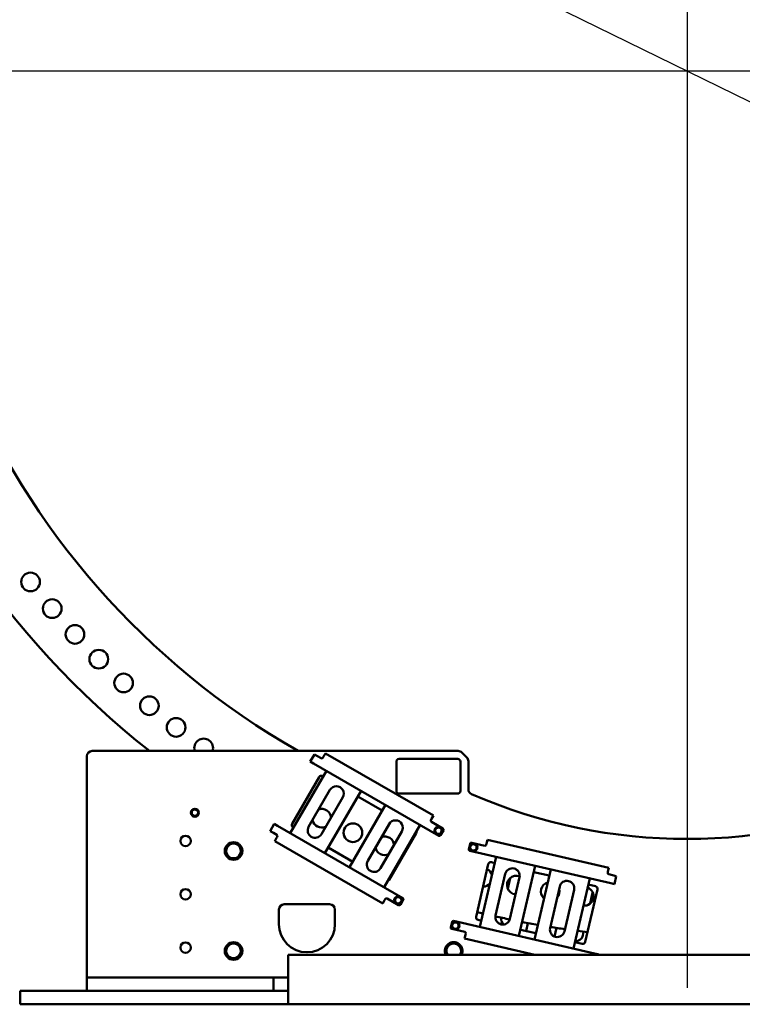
# Model space of a CAD drawing. Header units: millimetres. Extents: x 0 to 63075, y 0 to 44550.
# Tile 29 of 49: x 51114 to 53822, y 23304 to 26997. Entities that reach past the tile are written whole.
import ezdxf

# ---------------------------------------------------------------- set-up
doc = ezdxf.new("R2010")
doc.units = ezdxf.units.MM
doc.header["$LTSCALE"] = 75
for name, color, linetype, lineweight in [('Center Mark (ISO)', 7, 'Continuous', 25), ('Dimension (ISO)', 7, 'Continuous', 25), ('Visible (ISO)', 7, 'Continuous', 50)]:
    doc.layers.add(name, color=color, linetype=linetype, lineweight=lineweight)
doc.styles.add('Note Text (ISO)', font='tahoma.ttf')
doc.dimstyles.new('Default (ISO)', dxfattribs={"dimscale": 75, "dimtxt": 2, "dimasz": 2.5, "dimexe": 3.175, "dimexo": 0, "dimgap": 0.762, "dimtad": 1, "dimrnd": 1e-08, "dimtxsty": 'Note Text (ISO)', "dimcen": 0.09, "dimdle": 10, "dimclrd": 256, "dimclre": 256, "dimclrt": 256, "dimazin": 2, "dimtfac": 1, "dimtmove": 0, "dimatfit": 3, "dimfxl": 1, "dimtolj": 1, "dimtzin": 0, "dimlwd": -1, "dimlwe": -1, "dimarcsym": 0})

# ---------------------------------------------------------------- blocks, each defined once
blk = doc.blocks.new('*D11')
at = {"layer": 'Defpoints', "color": 0, "transparency": 16777216}
for p in [(50698.2, 28236.1), (56532.7, 25371.1)]:
    blk.add_point(p, dxfattribs=at)
at = {"layer": 'Dimension (ISO)', "transparency": 16777216}
for p, q in [((50698.2, 28236.1), (47907.1, 29606.7)), ((56364.4, 25453.7), (50866.5, 28153.5))]:
    blk.add_line(p, q, dxfattribs=at)
for points in [[(50880.3, 28181.5), (50852.7, 28125.4), (50698.2, 28236.1)], [(56378.2, 25481.8), (56350.6, 25425.7), (56532.7, 25371.1)]]:
    blk.add_solid(points, dxfattribs=at)
at = {"layer": 'Dimension (ISO)', "transparency": 16777216, "insert": (48183.5, 30040.1), "char_height": 150, "attachment_point": 1, "rotation": 333.8468, "style": 'Note Text (ISO)'}
blk.add_mtext('\\A1;\\fTahoma|b0|i0;\\H149.0446;∅6500\\P\\fTahoma|b0|i0;\\H149.0446;Up to Ø7000mm tower section', dxfattribs=at)

msp = doc.modelspace()

# ---------------------------------------------------------------- linework, layer by layer
at = {"layer": 'Center Mark (ISO)', "linetype": 'Continuous'}
for p, q in [((53615.4548, 30241.0925), (53615.4548, 23366.0925)), ((57052.9548, 26803.5925), (50177.9548, 26803.5925))]:
    msp.add_line(p, q, dxfattribs=at)
at = {"layer": 'Visible (ISO)'}
for p, q in [((51365.4548, 24234.1374), (51365.4548, 23404.1374)), ((52757.1706, 24254.1374), (51385.4548, 24254.1374)), ((52202.9053, 24214.5297), (52218.4053, 24241.3765)), ((52230.5296, 24234.3765), (52218.4053, 24241.3765)), ((52243.52, 24226.8765), (52230.5296, 24234.3765)), ((52252.8501, 24233.0368), (52250.3501, 24228.7066)), ((52252.8501, 24233.0368), (52259.8501, 24245.1611)), ((52664.284, 24011.6611), (52259.8501, 24245.1611)), ((52535.4548, 24224.1374), (52755.4548, 24224.1374)), ((52771.3127, 24248.2795), (52789.597, 24229.9952)), ((52202.9053, 24214.5297), (52215.0296, 24207.5297)), ((52215.0296, 24207.5297), (52684.4154, 23936.5297)), ((52525.4548, 24104.1374), (52525.4548, 24214.1374)), ((52765.4548, 24214.1374), (52765.4548, 24104.1374)), ((52795.4548, 24215.8531), (52795.4548, 24110.6529)), ((52263.1528, 24179.7458), (52128.1528, 23945.919)), ((52134.7017, 23981.3977), (52235.7017, 24156.3349)), ((52249.362, 24159.9951), (52251.1528, 24158.9612)), ((52196.789, 23969.8004), (52276.789, 24108.3644)), ((52324.4204, 24080.8644), (52244.4204, 23942.3004)), ((52258.0566, 23870.919), (52393.0566, 24104.7458)), ((52381.0566, 24083.9612), (52472.8872, 24030.9428)), ((52755.4548, 24094.1374), (52535.4548, 24094.1374)), ((52484.8872, 24051.7274), (52349.8872, 23817.9005)), ((52664.284, 24011.6611), (52657.284, 23999.5368)), ((52052.4053, 23953.8561), (52067.9053, 23980.7029)), ((52080.0296, 23973.7029), (52067.9053, 23980.7029)), ((52080.0296, 23973.7029), (52549.4154, 23702.7029)), ((52140.1528, 23966.7036), (52138.362, 23967.7375)), ((52418.5234, 23841.7819), (52498.5234, 23980.346)), ((52479.791, 23742.9005), (52614.791, 23976.7274)), ((52654.784, 23995.2066), (52657.284, 23999.5368)), ((52699.9154, 23963.3765), (52656.6141, 23988.3765)), ((52052.4053, 23953.8561), (52064.5296, 23946.8561)), ((52064.5296, 23946.8561), (52077.52, 23939.3561)), ((52079.3501, 23932.526), (52076.8501, 23928.1958)), ((52546.1548, 23952.846), (52466.1548, 23814.2819)), ((52599.4324, 23946.3349), (52498.4324, 23771.3977)), ((52691.2455, 23938.3599), (52701.7455, 23956.5464)), ((52069.8501, 23916.0715), (52076.8501, 23928.1958)), ((52069.8501, 23916.0715), (52474.284, 23682.5715)), ((52361.8872, 23838.6851), (52270.0566, 23891.7036)), ((52801.7839, 23906.4695), (52797.0599, 23886.0077)), ((52856.499, 23898.969), (52807.7805, 23910.2166)), ((52863.6203, 23907.588), (52862.4956, 23902.7161)), ((52863.6203, 23907.588), (52866.7697, 23921.2292)), ((53321.8005, 23816.177), (52866.7697, 23921.2292)), ((53328.9156, 23758.0876), (52800.807, 23880.0111)), ((52899.5549, 23857.2134), (52838.8181, 23594.1334)), ((52824.2066, 23632.4011), (52869.6467, 23829.2239)), ((52881.6399, 23836.7181), (52894.1561, 23833.8285)), ((52984.9737, 23560.3908), (53045.7104, 23823.4707)), ((52897.473, 23637.0386), (52933.4652, 23792.9378)), ((53040.3116, 23800.0858), (53098.4876, 23786.6548)), ((53103.8865, 23810.0397), (53043.1497, 23546.9598)), ((53317.5264, 23797.664), (53318.6512, 23802.5358)), ((53321.8005, 23816.177), (53318.6512, 23802.5358)), ((53335.8891, 23788.2931), (53321.2735, 23791.6674)), ((53349.5302, 23785.1438), (53335.8891, 23788.2931)), ((53349.5302, 23785.1438), (53342.5568, 23754.9383)), ((52943.0569, 23738.3096), (52952.1059, 23777.5053)), ((52987.0556, 23780.5655), (52951.0634, 23624.6663)), ((53101.8046, 23589.865), (53137.7967, 23745.7642)), ((53189.3052, 23513.2171), (53250.042, 23776.2971)), ((53244.6431, 23752.9122), (53271.388, 23746.7376)), ((53328.9156, 23758.0876), (53342.5568, 23754.9383)), ((53191.3871, 23733.3919), (53155.3949, 23577.4927)), ((53278.8821, 23734.7444), (53233.442, 23537.9217)), ((53259.8628, 23717.583), (53251.5804, 23681.7077)), ((52105.4548, 23679.1374), (52275.4548, 23679.1374)), ((52481.284, 23694.6958), (52474.284, 23682.5715)), ((52481.284, 23694.6958), (52483.784, 23699.026)), ((52490.6141, 23700.8561), (52533.9154, 23675.8561)), ((52540.7455, 23677.6862), (52551.2455, 23695.8727)), ((52085.4548, 23604.1374), (52085.4548, 23659.1374)), ((52295.4548, 23659.1374), (52295.4548, 23604.1374)), ((52734.0736, 23613.1841), (52729.3496, 23592.7223)), ((53268.1788, 23495.0077), (52740.0702, 23616.9312)), ((52844.217, 23617.5183), (52831.7008, 23620.4079)), ((53011.4525, 23578.909), (53018.3787, 23608.9094)), ((52733.0967, 23586.7257), (52781.8152, 23575.4782)), ((52781.2883, 23550.9685), (52784.4376, 23564.6097)), ((52785.5623, 23569.4816), (52784.4376, 23564.6097)), ((53048.5485, 23570.3447), (52990.3725, 23583.7757)), ((53125.3858, 23590.7538), (53117.9035, 23558.3442)), ((53227.3712, 23576.8463), (53223.8707, 23561.6838)), ((52781.2883, 23550.9685), (53044.7771, 23490.1374)), ((53221.4488, 23530.4275), (53194.704, 23536.602)), ((52120.4548, 23304.1374), (52120.4548, 23490.1374)), ((52120.4548, 23490.1374), (55110.4548, 23490.1374)), ((53281.82, 23491.8584), (53268.1788, 23495.0077)), ((53281.82, 23491.8584), (53281.4226, 23490.1374)), ((51385.4548, 23404.1374), (51365.4548, 23404.1374)), ((51365.4548, 23354.1374), (51365.4548, 23404.1374)), ((51385.4548, 23404.1374), (51825.1435, 23404.1374)), ((51825.1435, 23404.1374), (51843.0597, 23404.1374)), ((51843.0597, 23404.1374), (51887.85, 23404.1374)), ((51887.85, 23404.1374), (51905.7661, 23404.1374)), ((51905.7661, 23404.1374), (52045.4548, 23404.1374)), ((52065.4548, 23404.1374), (52045.4548, 23404.1374)), ((52065.4548, 23404.1374), (52085.4548, 23404.1374)), ((52065.4548, 23354.1374), (52065.4548, 23404.1374)), ((52085.4548, 23404.1374), (52120.4548, 23404.1374)), ((51115.4548, 23354.1374), (51115.4548, 23304.1374)), ((51365.4548, 23354.1374), (51115.4548, 23354.1374)), ((51385.4548, 23354.1374), (51365.4548, 23354.1374)), ((51385.4548, 23354.1374), (51825.1435, 23354.1374)), ((51843.0597, 23354.1374), (51825.1435, 23354.1374)), ((51887.85, 23354.1374), (51843.0597, 23354.1374)), ((51905.7661, 23354.1374), (51887.85, 23354.1374)), ((51905.7661, 23354.1374), (52045.4548, 23354.1374)), ((52065.4548, 23354.1374), (52045.4548, 23354.1374)), ((52065.4548, 23354.1374), (52085.4548, 23354.1374)), ((52085.4548, 23354.1374), (52120.4548, 23354.1374)), ((52120.4548, 23304.1374), (51115.4548, 23304.1374)), ((55110.4548, 23304.1374), (52120.4548, 23304.1374))]:
    msp.add_line(p, q, dxfattribs=at)
for centre, radius in [((51154.5202, 24888.1702), 35), ((51235.7772, 24788.1084), 35), ((51321.0998, 24691.4899), 35), ((51410.3423, 24598.48), 35), ((51503.3523, 24509.2375), 35), ((51599.9707, 24423.9149), 35), ((51700.0325, 24342.6579), 35), ((51770.4548, 24022.783), 15), ((51770.4548, 24022.783), 14.25), ((52362.7677, 23947.7534), 35), ((52683.0721, 23955.2031), 15), ((52683.0721, 23955.2031), 14.25), ((51735.4548, 23916.6374), 19.5), ((51915.4548, 23879.1374), 33), ((52814.5246, 23892.7519), 15), ((52814.5246, 23892.7519), 14.25), ((51735.4548, 23716.6374), 19.5), ((52532.5721, 23694.5295), 15), ((52532.5721, 23694.5295), 14.25), ((52746.8144, 23599.4665), 15), ((52746.8144, 23599.4665), 14.25), ((51735.4548, 23516.6374), 19.5), ((51915.4548, 23504.1374), 33)]:
    msp.add_circle(centre, radius, dxfattribs=at)
for centre, radius, start, end in [((53615.4548, 26803.5925), 3250, 308.3303697, 231.6696303), ((53615.4548, 26803.5925), 2937, 299.76748, 240.23252), ((51803.3668, 24265.6053), 35, 340.873454, 199.126546), ((51385.4548, 24234.1374), 20, 90, 180), ((52246.02, 24231.2066), 5, 240, 330), ((52535.4548, 24214.1374), 10, 90, 180), ((52755.4548, 24214.1374), 10, 0, 90), ((52757.1706, 24234.1374), 20, 45, 90), ((52775.4548, 24215.8531), 20, 0, 45), ((52244.362, 24151.3349), 10, 60, 150), ((52300.6047, 24094.6144), 27.5, 330, 150), ((52535.4548, 24104.1374), 10, 180, 270), ((52755.4548, 24104.1374), 10, 270, 0), ((52815.4548, 24110.6529), 20, 180, 246.4841657), ((53615.4548, 25949.1374), 2025, 246.4841657, 293.5158343), ((51770.4548, 24022.783), 12, 129.8985635, 189.8985635), ((51770.4548, 24022.783), 12, 189.8985635, 249.8985635), ((51770.4548, 24022.783), 12, 69.8985635, 129.8985635), ((51770.4548, 24022.783), 12, 249.8985635, 309.8985635), ((51770.4548, 24022.783), 12, 9.8985635, 69.8985635), ((51770.4548, 24022.783), 12, 309.8985635, 9.8985635), ((52245.8203, 24001.9603), 35, 5.1502354, 108.919172), ((52143.362, 23976.3977), 10, 150, 240), ((52220.6047, 23956.0504), 27.5, 150, 330), ((52245.8203, 24001.9603), 35, 191.080828, 294.8497646), ((52522.3391, 23966.596), 27.5, 330, 150), ((52659.1141, 23992.7066), 5, 150, 240), ((52683.0721, 23955.2031), 12, 94.1335599, 154.1335599), ((52683.0721, 23955.2031), 12, 34.1335599, 94.1335599), ((52075.02, 23935.026), 5, 330, 60), ((52481.8552, 23898.4257), 35, 5.5537317, 109.2757253), ((52590.7721, 23951.3349), 10, 330, 5.85782), ((52683.0721, 23955.2031), 12, 154.1335599, 214.1335599), ((52683.0721, 23955.2031), 12, 214.1335599, 274.1335599), ((52683.0721, 23955.2031), 12, 274.1335599, 334.1335599), ((52686.9154, 23940.8599), 5, 240, 330), ((52683.0721, 23955.2031), 12, 334.1335599, 34.1335599), ((52697.4154, 23959.0464), 5, 330, 60), ((51915.4548, 23879.1374), 31.75, 120.013333, 179.986667), ((51915.4548, 23879.1374), 27.5, 150, 210), ((51915.4548, 23879.1374), 27.5, 90, 150), ((51915.4548, 23879.1374), 31.75, 60.013333, 119.986667), ((51915.4548, 23879.1374), 27.5, 30, 90), ((51915.4548, 23879.1374), 31.75, 0.013333, 59.986667), ((51915.4548, 23879.1374), 27.5, 330, 30), ((52481.8552, 23898.4257), 35, 190.7242747, 294.4462683), ((52806.6557, 23905.3447), 5, 77, 167), ((52814.5246, 23892.7519), 12, 130.1439536, 190.1439536), ((52814.5246, 23892.7519), 12, 70.1439536, 130.1439536), ((52814.5246, 23892.7519), 12, 10.1439536, 70.1439536), ((52814.5246, 23892.7519), 12, 310.1439536, 10.1439536), ((52857.6237, 23903.8409), 5, 257, 347), ((51915.4548, 23879.1374), 31.75, 180.013333, 239.986667), ((51915.4548, 23879.1374), 27.5, 210, 270), ((51915.4548, 23879.1374), 27.5, 270, 330), ((51915.4548, 23879.1374), 31.75, 300.013333, 359.986667), ((52801.9318, 23884.883), 5, 167, 257), ((52814.5246, 23892.7519), 12, 190.1439536, 250.1439536), ((52814.5246, 23892.7519), 12, 250.1439536, 310.1439536), ((51915.4548, 23879.1374), 31.75, 240.013333, 299.986667), ((52442.3391, 23828.0319), 27.5, 150, 330), ((52879.3904, 23826.9744), 10, 77, 167), ((52849.9083, 23780.5178), 35, 14.2292569, 63.3224808), ((52960.2604, 23786.7517), 27.5, 347, 167), ((52975.4908, 23751.464), 35, 69.6722082, 264.7535815), ((53322.3983, 23796.5392), 5, 167, 257), ((52489.7721, 23776.3977), 10, 294.14218, 330), ((52849.9083, 23780.5178), 35, 270.6775192, 319.7707431), ((53102.1666, 23727.6248), 35, 105.8040654, 228.1959346), ((53164.5919, 23739.578), 27.5, 347, 167), ((53269.1384, 23736.9939), 10, 347, 77), ((53102.1666, 23727.6248), 35, 318.0837004, 15.9162996), ((53229.7194, 23709.0408), 35, 264.6716663, 69.3283337), ((53233.0677, 23723.7692), 27.5, 347, 4.0288286), ((52105.4548, 23659.1374), 20, 90, 180), ((52275.4548, 23659.1374), 20, 0, 90), ((52488.1141, 23696.526), 5, 60, 150), ((52532.5721, 23694.5295), 12, 154.1335599, 214.1335599), ((52532.5721, 23694.5295), 12, 94.1335599, 154.1335599), ((52532.5721, 23694.5295), 12, 214.1335599, 274.1335599), ((52532.5721, 23694.5295), 12, 34.1335599, 94.1335599), ((52532.5721, 23694.5295), 12, 274.1335599, 334.1335599), ((52536.4154, 23680.1862), 5, 240, 330), ((52532.5721, 23694.5295), 12, 334.1335599, 34.1335599), ((52546.9154, 23698.3727), 5, 330, 60), ((53615.4548, 26803.5925), 3250, 255.984388, 256.387182), ((52924.2682, 23630.8525), 27.5, 167, 347), ((53615.4548, 26803.5925), 3250, 257.2276211, 258.192466), ((52190.4548, 23604.1374), 105, 180, 0), ((52738.9455, 23612.0594), 5, 77, 167), ((52746.8144, 23599.4665), 12, 130.1439536, 190.1439536), ((52746.8144, 23599.4665), 12, 190.1439536, 250.1439536), ((52746.8144, 23599.4665), 12, 70.1439536, 130.1439536), ((52746.8144, 23599.4665), 12, 10.1439536, 70.1439536), ((52746.8144, 23599.4665), 12, 310.1439536, 10.1439536), ((52833.9503, 23630.1516), 10, 167, 257), ((52945.3482, 23625.9858), 27.5, 173.0753059, 233.8366061), ((53615.4548, 26803.5925), 3250, 259.0320402, 260.0856958), ((52734.2215, 23591.5976), 5, 167, 257), ((52746.8144, 23599.4665), 12, 250.1439536, 310.1439536), ((52780.6905, 23570.6063), 5, 347, 77), ((53128.5997, 23583.6788), 27.5, 167, 347), ((53615.4548, 26803.5925), 3250, 260.9246726, 261.8971856), ((53197.0755, 23567.8699), 27.5, 266.8894163, 347), ((53615.4548, 26803.5925), 3250, 262.7382127, 263.4021328), ((51915.4548, 23504.1374), 31.75, 120.013333, 179.986667), ((51915.4548, 23504.1374), 27.5, 90, 150), ((51915.4548, 23504.1374), 31.75, 60.013333, 119.986667), ((51915.4548, 23504.1374), 27.5, 30, 90), ((51915.4548, 23504.1374), 31.75, 0.013333, 59.986667), ((52740.4548, 23504.1374), 33, 334.8972792, 205.1027208), ((52740.4548, 23504.1374), 31.75, 120.013333, 179.986667), ((52740.4548, 23504.1374), 27.5, 90, 150), ((52740.4548, 23504.1374), 31.75, 60.013333, 119.986667), ((52740.4548, 23504.1374), 27.5, 30, 90), ((52740.4548, 23504.1374), 31.75, 0.013333, 59.986667), ((53223.6983, 23540.1712), 10, 257, 347), ((51915.4548, 23504.1374), 31.75, 180.013333, 239.986667), ((51915.4548, 23504.1374), 27.5, 150, 210), ((51915.4548, 23504.1374), 27.5, 210, 270), ((51915.4548, 23504.1374), 27.5, 270, 330), ((51915.4548, 23504.1374), 31.75, 300.013333, 359.986667), ((51915.4548, 23504.1374), 27.5, 330, 30), ((52740.4548, 23504.1374), 31.75, 180.013333, 206.1641839), ((52740.4548, 23504.1374), 27.5, 150, 210), ((52740.4548, 23504.1374), 27.5, 210, 210.6032946), ((52740.4548, 23504.1374), 27.5, 329.3967054, 330), ((52740.4548, 23504.1374), 27.5, 330, 30), ((52740.4548, 23504.1374), 31.75, 333.8358161, 359.986667), ((51915.4548, 23504.1374), 31.75, 240.013333, 299.986667)]:
    msp.add_arc(centre, radius, start, end, dxfattribs=at)
for points, weights in [([(51757.4425, 24027.5452), (51760.2909, 24029.9268), (51762.7577, 24031.9892)], [1, 1.0379548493, 1]), ([(51758.6335, 24020.7202), (51758.0807, 24023.8877), (51757.4425, 24027.5452)], [1, 1.0379548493, 1]), ([(51759.8245, 24013.8951), (51759.1862, 24017.5526), (51758.6335, 24020.7202)], [1, 1.0379548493, 1]), ([(51766.3306, 24011.514), (51763.3111, 24012.6191), (51759.8245, 24013.8951)], [1, 1.0379548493, 1]), ([(51762.7577, 24031.9892), (51765.2245, 24034.0517), (51768.0729, 24036.4332)], [1, 1.0379548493, 1]), ([(51772.8368, 24009.1329), (51769.3502, 24010.4089), (51766.3306, 24011.514)], [1, 1.0379548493, 1]), ([(51768.0729, 24036.4332), (51771.5595, 24035.1571), (51774.579, 24034.0521)], [1, 1.0379548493, 1]), ([(51778.152, 24013.5769), (51775.6852, 24011.5144), (51772.8368, 24009.1329)], [1, 1.0379548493, 1]), ([(51774.579, 24034.0521), (51777.5986, 24032.947), (51781.0852, 24031.6709)], [1, 1.0379548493, 1]), ([(51783.4672, 24018.0208), (51780.6188, 24015.6393), (51778.152, 24013.5769)], [1, 1.0379548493, 1]), ([(51781.0852, 24031.6709), (51781.7235, 24028.0134), (51782.2762, 24024.8459)], [1, 1.0379548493, 1]), ([(51782.2762, 24024.8459), (51782.8289, 24021.6784), (51783.4672, 24018.0208)], [1, 1.0379548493, 1]), ([(52672.2744, 23960.4384), (52673.6772, 23963.3317), (52675.297, 23966.6725)], [1, 1.0379548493, 1]), ([(52675.297, 23966.6725), (52679.0001, 23966.9401), (52682.2071, 23967.1719)], [1, 1.0379548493, 1]), ([(52682.2071, 23967.1719), (52685.4142, 23967.4037), (52689.1173, 23967.6713)], [1, 1.0379548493, 1]), ([(52689.1173, 23967.6713), (52691.2007, 23964.5981), (52693.0049, 23961.9366)], [1, 1.0379548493, 1]), ([(52669.2518, 23954.2043), (52670.8716, 23957.5452), (52672.2744, 23960.4384)], [1, 1.0379548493, 1]), ([(52673.1393, 23948.4696), (52671.3351, 23951.1311), (52669.2518, 23954.2043)], [1, 1.0379548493, 1]), ([(52677.0269, 23942.7349), (52674.9436, 23945.8082), (52673.1393, 23948.4696)], [1, 1.0379548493, 1]), ([(52683.9371, 23943.2343), (52680.7301, 23943.0026), (52677.0269, 23942.7349)], [1, 1.0379548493, 1]), ([(52690.8473, 23943.7337), (52687.1441, 23943.4661), (52683.9371, 23943.2343)], [1, 1.0379548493, 1]), ([(52693.8699, 23949.9678), (52692.4671, 23947.0746), (52690.8473, 23943.7337)], [1, 1.0379548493, 1]), ([(52693.0049, 23961.9366), (52694.8091, 23959.2751), (52696.8925, 23956.2019)], [1, 1.0379548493, 1]), ([(52696.8925, 23956.2019), (52695.2727, 23952.8611), (52693.8699, 23949.9678)], [1, 1.0379548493, 1]), ([(51883.7006, 23879.1374), (51887.9548, 23886.506), (51891.6391, 23892.8874)], [1, 1.0379548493, 1]), ([(51891.6391, 23892.8874), (51895.3234, 23899.2688), (51899.5777, 23906.6374)], [1, 1.0379548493, 1]), ([(51899.5777, 23906.6374), (51908.0862, 23906.6374), (51915.4548, 23906.6374)], [1, 1.0379548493, 1]), ([(51915.4548, 23906.6374), (51922.8234, 23906.6374), (51931.332, 23906.6374)], [1, 1.0379548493, 1]), ([(51931.332, 23906.6374), (51935.5862, 23899.2688), (51939.2705, 23892.8874)], [1, 1.0379548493, 1]), ([(51939.2705, 23892.8874), (51942.9548, 23886.506), (51947.2091, 23879.1374)], [1, 1.0379548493, 1]), ([(52801.492, 23897.4583), (52804.3302, 23899.852), (52806.7881, 23901.925)], [1, 1.0379548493, 1]), ([(52802.7122, 23890.6384), (52802.1459, 23893.8035), (52801.492, 23897.4583)], [1, 1.0379548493, 1]), ([(52806.7881, 23901.925), (52809.246, 23903.998), (52812.0842, 23906.3917)], [1, 1.0379548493, 1]), ([(52812.0842, 23906.3917), (52815.5763, 23905.1306), (52818.6005, 23904.0385)], [1, 1.0379548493, 1]), ([(52818.6005, 23904.0385), (52821.6248, 23902.9463), (52825.1168, 23901.6852)], [1, 1.0379548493, 1]), ([(52825.1168, 23901.6852), (52825.7707, 23898.0305), (52826.337, 23894.8653)], [1, 1.0379548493, 1]), ([(52826.337, 23894.8653), (52826.9033, 23891.7002), (52827.5573, 23888.0454)], [1, 1.0379548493, 1]), ([(51891.6391, 23865.3874), (51887.9548, 23871.7688), (51883.7006, 23879.1374)], [1, 1.0379548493, 1]), ([(51899.5777, 23851.6374), (51895.3234, 23859.006), (51891.6391, 23865.3874)], [1, 1.0379548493, 1]), ([(51939.2705, 23865.3874), (51935.5862, 23859.006), (51931.332, 23851.6374)], [1, 1.0379548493, 1]), ([(51947.2091, 23879.1374), (51942.9548, 23871.7688), (51939.2705, 23865.3874)], [1, 1.0379548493, 1]), ([(52803.9324, 23883.8185), (52803.2785, 23887.4733), (52802.7122, 23890.6384)], [1, 1.0379548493, 1]), ([(52810.4487, 23881.4653), (52807.4245, 23882.5574), (52803.9324, 23883.8185)], [1, 1.0379548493, 1]), ([(52816.965, 23879.1121), (52813.473, 23880.3731), (52810.4487, 23881.4653)], [1, 1.0379548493, 1]), ([(52822.2612, 23883.5787), (52819.8032, 23881.5057), (52816.965, 23879.1121)], [1, 1.0379548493, 1]), ([(52827.5573, 23888.0454), (52824.7191, 23885.6517), (52822.2612, 23883.5787)], [1, 1.0379548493, 1]), ([(51915.4548, 23851.6374), (51908.0862, 23851.6374), (51899.5777, 23851.6374)], [1, 1.0379548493, 1]), ([(51931.332, 23851.6374), (51922.8234, 23851.6374), (51915.4548, 23851.6374)], [1, 1.0379548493, 1]), ([(52531.7071, 23706.4983), (52534.9142, 23706.73), (52538.6173, 23706.9977)], [1, 1.0379548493, 1]), ([(52538.6173, 23706.9977), (52540.7007, 23703.9244), (52542.5049, 23701.263)], [1, 1.0379548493, 1]), ([(52518.7518, 23693.5307), (52520.3716, 23696.8715), (52521.7744, 23699.7648)], [1, 1.0379548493, 1]), ([(52522.6393, 23687.796), (52520.8351, 23690.4575), (52518.7518, 23693.5307)], [1, 1.0379548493, 1]), ([(52521.7744, 23699.7648), (52523.1772, 23702.658), (52524.797, 23705.9989)], [1, 1.0379548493, 1]), ([(52526.5269, 23682.0613), (52524.4436, 23685.1345), (52522.6393, 23687.796)], [1, 1.0379548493, 1]), ([(52524.797, 23705.9989), (52528.5001, 23706.2665), (52531.7071, 23706.4983)], [1, 1.0379548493, 1]), ([(52533.4371, 23682.5607), (52530.2301, 23682.3289), (52526.5269, 23682.0613)], [1, 1.0379548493, 1]), ([(52540.3473, 23683.0601), (52536.6441, 23682.7925), (52533.4371, 23682.5607)], [1, 1.0379548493, 1]), ([(52543.3699, 23689.2942), (52541.9671, 23686.4009), (52540.3473, 23683.0601)], [1, 1.0379548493, 1]), ([(52542.5049, 23701.263), (52544.3091, 23698.6015), (52546.3925, 23695.5283)], [1, 1.0379548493, 1]), ([(52546.3925, 23695.5283), (52544.7727, 23692.1874), (52543.3699, 23689.2942)], [1, 1.0379548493, 1]), ([(52733.7817, 23604.1729), (52736.6199, 23606.5666), (52739.0778, 23608.6396)], [1, 1.0379548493, 1]), ([(52735.0019, 23597.353), (52734.4356, 23600.5181), (52733.7817, 23604.1729)], [1, 1.0379548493, 1]), ([(52736.2221, 23590.5331), (52735.5682, 23594.1879), (52735.0019, 23597.353)], [1, 1.0379548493, 1]), ([(52739.0778, 23608.6396), (52741.5358, 23610.7126), (52744.3739, 23613.1063)], [1, 1.0379548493, 1]), ([(52744.3739, 23613.1063), (52747.866, 23611.8452), (52750.8903, 23610.7531)], [1, 1.0379548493, 1]), ([(52750.8903, 23610.7531), (52753.9145, 23609.6609), (52757.4066, 23608.3998)], [1, 1.0379548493, 1]), ([(52757.4066, 23608.3998), (52758.0605, 23604.7451), (52758.6268, 23601.5799)], [1, 1.0379548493, 1]), ([(52758.6268, 23601.5799), (52759.1931, 23598.4148), (52759.847, 23594.76)], [1, 1.0379548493, 1]), ([(52742.7385, 23588.1799), (52739.7142, 23589.272), (52736.2221, 23590.5331)], [1, 1.0379548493, 1]), ([(52749.2548, 23585.8267), (52745.7627, 23587.0878), (52742.7385, 23588.1799)], [1, 1.0379548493, 1]), ([(52754.5509, 23590.2934), (52752.093, 23588.2204), (52749.2548, 23585.8267)], [1, 1.0379548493, 1]), ([(52759.847, 23594.76), (52757.0088, 23592.3663), (52754.5509, 23590.2934)], [1, 1.0379548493, 1]), ([(51891.6391, 23517.8874), (51895.3234, 23524.2688), (51899.5777, 23531.6374)], [1, 1.0379548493, 1]), ([(51899.5777, 23531.6374), (51908.0862, 23531.6374), (51915.4548, 23531.6374)], [1, 1.0379548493, 1]), ([(51915.4548, 23531.6374), (51922.8234, 23531.6374), (51931.332, 23531.6374)], [1, 1.0379548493, 1]), ([(51931.332, 23531.6374), (51935.5862, 23524.2688), (51939.2705, 23517.8874)], [1, 1.0379548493, 1]), ([(52716.6391, 23517.8874), (52720.3234, 23524.2688), (52724.5777, 23531.6374)], [1, 1.0379548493, 1]), ([(52724.5777, 23531.6374), (52733.0862, 23531.6374), (52740.4548, 23531.6374)], [1, 1.0379548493, 1]), ([(52740.4548, 23531.6374), (52747.8234, 23531.6374), (52756.332, 23531.6374)], [1, 1.0379548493, 1]), ([(52756.332, 23531.6374), (52760.5862, 23524.2688), (52764.2705, 23517.8874)], [1, 1.0379548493, 1]), ([(51883.7006, 23504.1374), (51887.9548, 23511.506), (51891.6391, 23517.8874)], [1, 1.0379548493, 1]), ([(51891.6391, 23490.3874), (51887.9548, 23496.7688), (51883.7006, 23504.1374)], [1, 1.0379548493, 1]), ([(51899.5777, 23476.6374), (51895.3234, 23484.006), (51891.6391, 23490.3874)], [1, 1.0379548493, 1]), ([(51939.2705, 23490.3874), (51935.5862, 23484.006), (51931.332, 23476.6374)], [1, 1.0379548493, 1]), ([(51939.2705, 23517.8874), (51942.9548, 23511.506), (51947.2091, 23504.1374)], [1, 1.0379548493, 1]), ([(51947.2091, 23504.1374), (51942.9548, 23496.7688), (51939.2705, 23490.3874)], [1, 1.0379548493, 1]), ([(52708.7006, 23504.1374), (52712.9548, 23511.506), (52716.6391, 23517.8874)], [1, 1.0379548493, 1]), ([(52716.6391, 23490.3874), (52712.9548, 23496.7688), (52708.7006, 23504.1374)], [1, 1.0379548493, 1]), ([(52716.7835, 23490.1374), (52716.7113, 23490.2624), (52716.6391, 23490.3874)], [1.00140647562, 1.00071677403, 1]), ([(52764.2705, 23490.3874), (52764.1984, 23490.2624), (52764.1262, 23490.1374)], [1, 1.00071677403, 1.00140647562]), ([(52764.2705, 23517.8874), (52767.9548, 23511.506), (52772.2091, 23504.1374)], [1, 1.0379548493, 1]), ([(52772.2091, 23504.1374), (52767.9548, 23496.7688), (52764.2705, 23490.3874)], [1, 1.0379548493, 1]), ([(51915.4548, 23476.6374), (51908.0862, 23476.6374), (51899.5777, 23476.6374)], [1, 1.0379548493, 1]), ([(51931.332, 23476.6374), (51922.8234, 23476.6374), (51915.4548, 23476.6374)], [1, 1.0379548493, 1])]:
    msp.add_rational_spline(points, weights, degree=2, dxfattribs=at)

# ---------------------------------------------------------------- dimensions: what is measured, and where the dimension line sits
at = {"layer": 'Dimension (ISO)'}
dim = msp.add_diameter_dim_2p(p1=(56532.7158, 25371.0814), p2=(50698.1938, 28236.1037), text='\\fTahoma|b0|i0;\\H149.0446;<>\\P\\fTahoma|b0|i0;\\H149.0446;Up to Ø7000mm tower section', dimstyle='Default (ISO)', override={"dimgap": 0.762, "dimdec": 2, "dimlfac": 1, "dimtol": 0, "dimlim": 0, "dimtp": 0, "dimtm": 0, "dimtdec": 2, "dimatfit": 2, "dimtvp": -0.25}, dxfattribs=at)
dim.commit()
dim.dimension.update_dxf_attribs({"geometry": '*D11', "text_midpoint": (49189.69, 28976.8494), "dimtype": 163})

doc.saveas('drawing.dxf')
